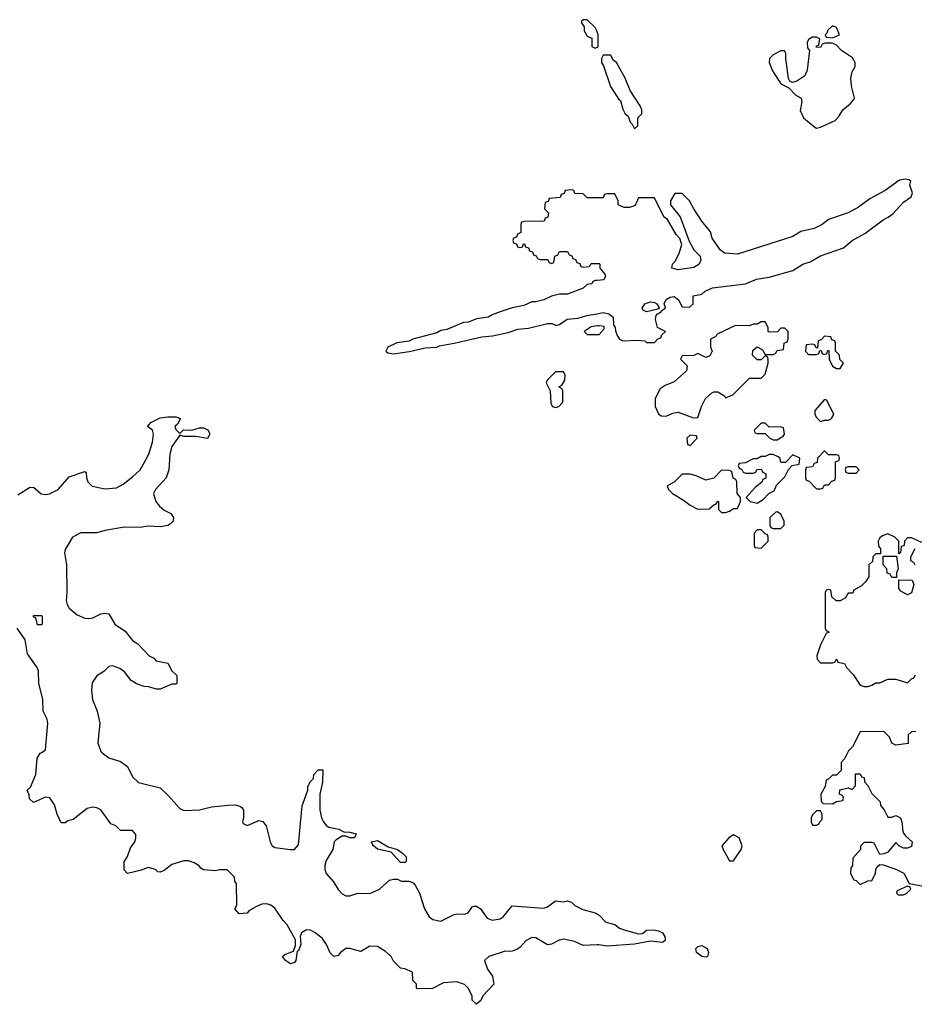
# Model space of a CAD drawing. Header units: inches. Extents: x 2710751 to 2829008, y 857003 to 965602.
# Tile 181 of 256: x 2777080 to 2781604, y 908728 to 913706. Entities that reach past the tile are written whole.
import ezdxf

# ---------------------------------------------------------------- set-up
doc = ezdxf.new("R2010")
doc.units = ezdxf.units.IN
doc.header["$MEASUREMENT"] = 0
for name, color, linetype in [('C7970', 7, 'Continuous'), ('C7971', 7, 'Continuous'), ('C7980', 7, 'Continuous'), ('C7981', 7, 'Continuous')]:
    doc.layers.add(name, color=color, linetype=linetype)

msp = doc.modelspace()

# ---------------------------------------------------------------- linework, layer by layer
at = {"layer": 'C7970', "color": 2, "elevation": 10}
for points in [[(2780000, 909028.7), (2779930, 909025.2), (2779885.6, 909045.6), (2779830, 909057), (2779808.5, 909051.5), (2779770, 909032.3), (2779750, 909029.2), (2779690, 909063.7), (2779670, 909066), (2779641, 909050), (2779610, 909015.3), (2779594.4, 909005.6), (2779570, 908997.2), (2779530, 908995.1), (2779452, 908970), (2779431, 908950), (2779445.8, 908905.8), (2779471, 908870), (2779478, 908830), (2779422, 908770), (2779412.7, 908747.3), (2779390, 908728), (2779368.4, 908748.4), (2779368.7, 908770), (2779348.7, 908810), (2779330, 908828.7), (2779290, 908842), (2779223.6, 908836.4), (2779167.3, 908807.3), (2779090, 908806), (2779086, 908810), (2779086, 908830), (2779068.4, 908848.4), (2779066, 908890), (2779027.3, 908907.3), (2779006, 908910), (2778970, 908946), (2778959, 908970), (2778930, 908995.1), (2778890, 909020.9), (2778850, 909022.7), (2778805.4, 908994.6), (2778750, 909009.6), (2778730, 909009.5), (2778702.8, 908990), (2778690, 908974), (2778669.3, 908969.3), (2778650, 908988), (2778631.8, 909030), (2778610, 909062), (2778575.1, 909090), (2778550, 909102.9), (2778530, 909103.7), (2778506, 909090), (2778498.8, 909070), (2778501, 909030), (2778490, 908998), (2778483.6, 908996.4), (2778477.3, 908950), (2778470, 908939), (2778450, 908933.2), (2778424, 908950), (2778409.2, 908970), (2778420.2, 908979.8), (2778464, 908996), (2778475.3, 909024.7), (2778474, 909054), (2778433.2, 909130), (2778412.1, 909152.1), (2778370, 909214), (2778350, 909228.7), (2778330, 909235.3), (2778305.4, 909234.6), (2778276.9, 909223.1), (2778239.6, 909200.4), (2778230, 909188), (2778190, 909186), (2778168.7, 909210), (2778178, 909230), (2778176.4, 909336.4), (2778168, 909350), (2778166, 909370), (2778130, 909408), (2778090, 909408), (2778070, 909402), (2778010, 909408), (2777996.4, 909416.4), (2777988.4, 909428.4), (2777963.1, 909443.1), (2777932.9, 909452.9), (2777910, 909454), (2777850, 909434), (2777810, 909404), (2777790, 909395.3), (2777778, 909398), (2777766, 909410), (2777730, 909419), (2777690, 909404), (2777626, 909390), (2777608.4, 909408.4), (2777608.4, 909448.4), (2777625.2, 909474.8), (2777641.2, 909518.8), (2777662, 909550), (2777667.3, 909567.3), (2777667.3, 909587.3), (2777650, 909606), (2777590, 909606), (2777566, 909630), (2777541.2, 909641.2), (2777490, 909712), (2777470, 909721.2), (2777450, 909724), (2777422, 909718), (2777350, 909662), (2777323.6, 909656.4), (2777310, 909646), (2777290, 909646), (2777268.9, 909688.9), (2777256.5, 909736.5), (2777232.7, 909772.7), (2777210, 909775.3), (2777150, 909748.7), (2777130, 909766), (2777127.3, 909787.3), (2777118, 909810), (2777134, 909826), (2777162, 909890), (2777168.4, 909971.6), (2777183.1, 909996.9), (2777188.1, 910000)], [(2777497.7, 910000), (2777530, 909974.8), (2777590, 909954.8), (2777624.7, 909930), (2777650, 909878), (2777681, 909850), (2777790, 909822), (2777830, 909786), (2777890, 909718.8), (2777910, 909707.7), (2777990, 909711), (2778050, 909726), (2778134.4, 909734.4), (2778170, 909736), (2778194, 909730), (2778203.6, 909723.6), (2778211.3, 909710), (2778211.3, 909668.7), (2778206, 909650), (2778210, 909642), (2778230, 909632), (2778290, 909658), (2778310, 909652), (2778326, 909630), (2778346, 909550), (2778356, 909530), (2778370, 909520.7), (2778449, 909511), (2778470, 909511.3), (2778490, 909534), (2778509.1, 909730.9), (2778538, 909810), (2778538, 909830), (2778550, 909854), (2778566, 909870), (2778568, 909890), (2778590, 909914), (2778612.7, 909912.7), (2778611.6, 909851.6), (2778598, 909790), (2778598, 909710), (2778606, 909670), (2778616, 909650), (2778630, 909631.3), (2778644, 909624), (2778693.7, 909613.7), (2778719.6, 909599.6), (2778750, 909598.8), (2778782, 909590), (2778774, 909570), (2778750, 909569.4), (2778730, 909578), (2778710, 909578), (2778679.8, 909560.2), (2778670.7, 909549.3), (2778662.8, 909510), (2778630, 909455.3), (2778623.8, 909430), (2778623.8, 909410), (2778630.7, 909390), (2778667.2, 909347.2), (2778690, 909308), (2778710, 909286.4), (2778730, 909276.4), (2778750, 909275.8), (2778790, 909290.6), (2778850, 909288), (2778899, 909310), (2778950, 909356), (2778970, 909361), (2778990, 909361), (2779010, 909351), (2779050, 909350.7), (2779070, 909342.8), (2779080.7, 909330), (2779102, 909290), (2779127.7, 909210), (2779150.4, 909170.4), (2779170, 909156.3), (2779210, 909148.2), (2779278, 909182), (2779290, 909185.5), (2779330, 909184), (2779348, 909190), (2779370, 909222), (2779376.4, 909223.6), (2779390, 909224.7), (2779410, 909211.3), (2779443.8, 909163.8), (2779470, 909153.4), (2779510, 909160.5), (2779525.2, 909170), (2779570, 909226), (2779730, 909214), (2779750, 909221), (2779789.2, 909250.8), (2779830, 909246), (2779850.8, 909250.8), (2779870, 909244.7), (2779887.7, 909227.7), (2779927.5, 909207.5), (2779990.9, 909190.9), (2780000, 909184.7)]]:
    msp.add_lwpolyline(points, dxfattribs=at)
msp.add_lwpolyline([(2779030, 909445.2), (2779005.6, 909445.6), (2778958, 909498), (2778890, 909513.2), (2778869, 909530), (2778858, 909550), (2778890, 909555.5), (2778943.5, 909523.5), (2778990.4, 909510.4), (2779014.2, 909494.2), (2779033.7, 909473.7), (2779034, 909450)], close=True, dxfattribs=at)
at = {"layer": 'C7971', "color": 2}
for points, elevation in [([(2780000, 913645), (2779998, 913650), (2779990, 913666), (2779950, 913706), (2779930, 913706), (2779922, 913698), (2779922, 913690), (2779934, 913670), (2779934, 913650), (2779950, 913622), (2779972.7, 913612.7), (2779974, 913570), (2779990, 913562), (2780000, 913567)], 14), ([(2780000, 912806), (2779950, 912806), (2779930, 912826), (2779887.3, 912827.3), (2779882, 912842), (2779870, 912846), (2779838, 912842), (2779832.7, 912827.3), (2779818, 912822), (2779812.7, 912807.3), (2779758, 912802), (2779752.7, 912787.3), (2779738, 912782), (2779734, 912750), (2779754, 912730), (2779751.6, 912708.4), (2779738, 912702), (2779732.7, 912687.3), (2779630, 912686), (2779618, 912682), (2779614, 912670), (2779614, 912630), (2779598, 912622), (2779592.7, 912607.3), (2779578, 912602), (2779574, 912590), (2779578, 912578), (2779592.7, 912572.7), (2779598, 912558), (2779610, 912554), (2779622, 912558), (2779627.3, 912572.7), (2779632.7, 912572.7), (2779638, 912558), (2779652.7, 912552.7), (2779658, 912538), (2779672.7, 912532.7), (2779678, 912518), (2779692.7, 912512.7), (2779698, 912498), (2779710, 912494), (2779750, 912494), (2779758, 912478), (2779770, 912474), (2779782, 912478), (2779786, 912510), (2779802, 912518), (2779810, 912534), (2779850, 912534), (2779858, 912518), (2779872.7, 912512.7), (2779878, 912498), (2779892.7, 912492.7), (2779898, 912478), (2779912.7, 912472.7), (2779918, 912458), (2779930, 912454), (2779962, 912458), (2779970, 912474), (2780000, 912474)], 14), ([(2780000, 912387.8), (2779992.7, 912387.3), (2779978, 912382), (2779974, 912370), (2779950, 912368), (2779930, 912349), (2779850, 912319), (2779810, 912319), (2779770, 912309), (2779730, 912289.2), (2779690, 912279), (2779670, 912279), (2779630, 912261.2), (2779570.7, 912249.3), (2779510, 912229.2), (2779470, 912214), (2779450, 912201.2), (2779390, 912193.2), (2779350, 912177.2), (2779324.5, 912175.5), (2779239.8, 912140.2), (2779210, 912134), (2779190, 912122), (2779068.4, 912091.6), (2779050, 912081.2), (2778987.5, 912072.5), (2778942, 912050), (2778932, 912030), (2778941, 912021), (2778970, 912016), (2779050, 912027.7), (2779130, 912047.3), (2779190, 912051), (2779202.5, 912057.5), (2779278, 912070), (2779416.6, 912103.4), (2779471.7, 912108.3), (2779550, 912124.9), (2779599.3, 912140.7), (2779654, 912146), (2779749.6, 912170.4), (2779770.4, 912170.4), (2779790, 912161), (2779798, 912162), (2779810, 912164.7), (2779848, 912192), (2779903.6, 912196.4), (2779948, 912210), (2780000, 912219.4)], 14), ([(2780000, 912157.5), (2779970, 912153.2), (2779934, 912130), (2779950, 912114), (2780000, 912114)], 14), ([(2777070, 911304), (2777130, 911340.7), (2777150, 911342.8), (2777188.5, 911308.5), (2777210, 911304.9), (2777230, 911308.7), (2777275.1, 911330), (2777330, 911394), (2777410, 911422), (2777416, 911416), (2777417.3, 911390), (2777423.8, 911370), (2777447, 911347), (2777510, 911334), (2777570, 911338.7), (2777603.1, 911356.9), (2777650, 911394), (2777689.2, 911430), (2777711.5, 911468.5), (2777732.3, 911510), (2777752.3, 911570), (2777757, 911610), (2777752.3, 911630), (2777726, 911650), (2777744, 911670), (2777790, 911693.8), (2777830, 911698.7), (2777870, 911697.3), (2777894, 911690), (2777878.8, 911661.2), (2777864.7, 911650), (2777870, 911634), (2777890, 911614), (2777908.4, 911631.6), (2777950, 911631.3), (2777990, 911642), (2778010, 911642), (2778034, 911630), (2778042, 911610), (2778030, 911588.7), (2777970, 911598), (2777910, 911598), (2777890, 911606), (2777850, 911548), (2777838.8, 911510), (2777834, 911430), (2777820.7, 911390), (2777766.8, 911330), (2777756.3, 911310), (2777767.7, 911270), (2777786.4, 911246.4), (2777810, 911226), (2777844.7, 911210), (2777858, 911190), (2777856, 911170), (2777843.5, 911156.5), (2777830, 911149.2), (2777790, 911141.2), (2777730, 911145.2), (2777690, 911139.3), (2777610, 911140.9), (2777510, 911123.6), (2777470, 911111.8), (2777388.9, 911111.1), (2777347.3, 911090), (2777310, 911028), (2777306.4, 911010), (2777316.4, 910950), (2777318.7, 910810), (2777315.3, 910770), (2777319.5, 910750), (2777330.5, 910730), (2777370, 910696.4), (2777410, 910680.4), (2777430, 910678), (2777450, 910682), (2777490, 910702.8), (2777510, 910706), (2777530, 910702), (2777561, 910650), (2777614, 910614), (2777650, 910566.8), (2777678, 910550), (2777734, 910490), (2777758, 910478), (2777770, 910464.7), (2777830, 910452), (2777850, 910414), (2777874, 910390), (2777874, 910350), (2777870, 910346), (2777850, 910346), (2777790, 910322), (2777770, 910322), (2777733.6, 910333.6), (2777710, 910335.3), (2777670, 910348.7), (2777644.5, 910364.5), (2777610, 910409), (2777586, 910426), (2777550, 910439), (2777530, 910435.3), (2777506, 910410), (2777470, 910389.2), (2777446.2, 910353.8), (2777443.4, 910316.6), (2777448.3, 910268.3), (2777471, 910210), (2777486, 910150), (2777474.8, 910050), (2777490, 910006), (2777497.7, 910000)], 10), ([(2777188.1, 910000), (2777210, 910014), (2777222.4, 910150), (2777218.7, 910170), (2777198.4, 910210), (2777196.9, 910270), (2777176.2, 910350), (2777174.5, 910414.5), (2777169, 910430), (2777120.1, 910500.1), (2777107.6, 910570), (2777066.6, 910630)], 10)]:
    msp.add_lwpolyline(points, dxfattribs=dict(at, elevation=elevation))
for points, elevation in [([(2779830, 911926), (2779790, 911926), (2779750, 911886), (2779742, 911870), (2779762, 911830), (2779765.4, 911765.4), (2779774, 911750), (2779790, 911744.7), (2779806, 911750), (2779827.3, 911772.7), (2779826, 911830), (2779822, 911842), (2779806, 911850), (2779822, 911858), (2779836.4, 911883.6), (2779838, 911910)], 14), ([(2777170, 910646), (2777162, 910682), (2777150, 910686), (2777150, 910694), (2777190, 910694), (2777194, 910690), (2777194, 910650), (2777190, 910646)], 6)]:
    msp.add_lwpolyline(points, close=True, dxfattribs=dict(at, elevation=elevation))
at = {"layer": 'C7980', "color": 2}
for points, elevation in [([(2781267.1, 910000), (2781251.6, 909968.4), (2781234, 909950), (2781234, 909910), (2781210, 909886), (2781190, 909886), (2781172.7, 909867.3), (2781158, 909862), (2781154, 909830), (2781132, 909790), (2781132.7, 909752.7), (2781143.6, 909743.6), (2781190, 909742), (2781210, 909754), (2781242, 909758), (2781246, 909770), (2781242, 909782), (2781226, 909790), (2781228.4, 909811.6), (2781270, 909822), (2781290, 909814), (2781307.3, 909832.7), (2781307.3, 909892.7), (2781330, 909894), (2781338, 909878), (2781350, 909874), (2781352.7, 909852.7), (2781370, 909834), (2781390, 909794), (2781431.6, 909751.6), (2781432.7, 909732.7), (2781451.6, 909711.6), (2781470, 909674), (2781490, 909674), (2781510, 909682), (2781534, 909670), (2781543.6, 909643.6), (2781544.7, 909610), (2781550, 909594), (2781559.6, 909579.6), (2781594, 909550), (2781590, 909526), (2781570, 909518), (2781550, 909518), (2781526, 909530), (2781510, 909546), (2781470, 909498), (2781450, 909488), (2781430, 909486), (2781402, 909542), (2781390, 909546), (2781350, 909546), (2781332.7, 909527.3), (2781332, 909510), (2781292.7, 909467.3), (2781292, 909430), (2781283.6, 909416.4), (2781282, 909390), (2781298, 909358), (2781310, 909354), (2781330, 909334), (2781368.4, 909351.6), (2781390, 909354), (2781408, 909390), (2781408.9, 909411.1), (2781416.4, 909423.6), (2781430, 909434), (2781447.3, 909432.7), (2781510, 909411.3), (2781550.9, 909390.9), (2781578, 909338), (2781650, 909324.7)], 14), ([(2780000, 909184.7), (2780010, 909178), (2780043.8, 909143.8), (2780090, 909130.8), (2780113.7, 909113.7), (2780142, 909102), (2780210, 909084), (2780230, 909086.8), (2780250, 909102), (2780284.5, 909104.5), (2780310, 909099.1), (2780330.7, 909090), (2780342.8, 909070), (2780344.7, 909050), (2780330, 909041.2), (2780270, 909047.3), (2780190, 909032.7), (2780050, 909021.2), (2780009.1, 909029.1), (2780000, 909028.7)], 10)]:
    msp.add_lwpolyline(points, dxfattribs=dict(at, elevation=elevation))
for points, elevation in [([(2781130, 909706), (2781110, 909706), (2781090, 909686), (2781082, 909670), (2781082, 909650), (2781090, 909634), (2781110, 909634), (2781122, 909638), (2781126, 909650), (2781138, 909662), (2781138, 909690)], 14), ([(2780690, 909584), (2780666, 909570), (2780631.3, 909530), (2780638, 909510), (2780670, 909454), (2780690, 909454), (2780728, 909510), (2780734, 909530), (2780718, 909570)], 14), ([(2781570, 909326), (2781518, 909302), (2781514, 909290), (2781522, 909282), (2781550, 909282), (2781566, 909290), (2781586, 909310), (2781582, 909322)], 14), ([(2780550, 908966), (2780530, 908969.6), (2780502.7, 908990), (2780499, 909010), (2780510, 909021), (2780530, 909026), (2780556, 909010), (2780562.8, 908990), (2780558, 908970)], 10)]:
    msp.add_lwpolyline(points, close=True, dxfattribs=dict(at, elevation=elevation))
at = {"layer": 'C7981', "color": 2, "elevation": 14}
for points in [[(2781190, 913675.3), (2781166.4, 913653.6), (2781162, 913638), (2781154, 913630), (2781158, 913618), (2781190, 913614), (2781210, 913622), (2781226, 913630), (2781210, 913666)], [(2781110, 913618), (2781090, 913618), (2781070, 913606), (2781062, 913590), (2781063.6, 913563.6), (2781074, 913550), (2781062.8, 913450), (2781050, 913422), (2781010, 913395.3), (2780988, 913388), (2780975.3, 913395.3), (2780968.4, 913408.4), (2780954, 913510), (2780955.3, 913535.3), (2780948, 913548), (2780930, 913548.7), (2780890, 913528.7), (2780871.3, 913510), (2780871, 913490), (2780887.7, 913447.7), (2780930, 913382), (2780970, 913362), (2781004.5, 913324.5), (2781032, 913310), (2781036, 913290), (2781026.4, 913246.4), (2781044.7, 913210), (2781102, 913162), (2781110, 913158), (2781130, 913162), (2781204, 913196), (2781223.1, 913216.9), (2781242, 913250), (2781280.2, 913279.8), (2781298, 913302), (2781302, 913310), (2781286.6, 913370), (2781283.7, 913410), (2781290, 913442), (2781305.2, 913470), (2781305.2, 913490), (2781292.5, 913512.5), (2781235.3, 913550), (2781210, 913578), (2781190, 913588), (2781152.7, 913587.3), (2781138, 913582), (2781130, 913566), (2781107.3, 913567.3), (2781110, 913574), (2781122, 913578), (2781126, 913610)], [(2780070, 913526), (2780030, 913526), (2780022, 913510), (2780022, 913490), (2780032, 913472), (2780067.5, 913367.5), (2780110, 913302), (2780118, 913298), (2780130, 913254), (2780142, 913230), (2780158, 913218), (2780167.1, 913187.1), (2780178, 913178), (2780190, 913154), (2780206, 913170), (2780206, 913210), (2780226, 913230), (2780226, 913250), (2780218, 913270), (2780167.3, 913347.3), (2780142, 913410), (2780098, 913490), (2780082, 913502)], [(2780250, 912228.7), (2780235.3, 912235.3), (2780228, 912248), (2780242, 912270), (2780250, 912273.4), (2780270, 912278.8), (2780290, 912276), (2780302, 912270), (2780314, 912250), (2780314, 912246), (2780299.8, 912240.2)], [(2780850, 912178), (2780830, 912178), (2780810, 912166), (2780790, 912166), (2780770, 912158), (2780699.6, 912160.4), (2780610, 912118), (2780596.9, 912103.1), (2780574, 912090), (2780574, 912050), (2780582, 912030), (2780570, 912006), (2780550, 911998), (2780510, 912018), (2780490, 912008), (2780430, 912006), (2780422, 911990), (2780456, 911956), (2780452, 911930), (2780390, 911875.3), (2780343.6, 911856.4), (2780319.6, 911840.4), (2780294, 911790), (2780294, 911750), (2780310, 911714), (2780323.6, 911703.6), (2780350, 911702), (2780383.1, 911716.9), (2780410, 911722), (2780487.3, 911692.7), (2780510, 911694), (2780528, 911750), (2780548, 911790), (2780580.2, 911819.8), (2780590, 911824.7), (2780610, 911824.7), (2780643.6, 911803.6), (2780650, 911794), (2780686, 911810), (2780770, 911894), (2780830, 911894), (2780850, 911914), (2780866, 911970), (2780866, 911990), (2780862, 912002), (2780850, 912006), (2780830, 911986), (2780810, 911986), (2780786, 912010), (2780787.3, 912032.7), (2780810, 912052), (2780836.9, 912036.9), (2780850, 912014), (2780890, 912014), (2780902, 912018), (2780910, 912034), (2780942, 912038), (2780946, 912070), (2780962, 912078), (2780966, 912090), (2780966, 912130), (2780950, 912146), (2780930, 912146), (2780911.6, 912128.4), (2780870, 912126), (2780866, 912130), (2780866, 912150)], [(2781150, 912106), (2781132.7, 912087.3), (2781118, 912082), (2781114, 912046), (2781107.3, 912047.3), (2781102, 912062), (2781090, 912066), (2781058, 912062), (2781054, 912030), (2781070, 912014), (2781110, 912014), (2781122, 912018), (2781126, 912034), (2781132.7, 912032.7), (2781138, 912018), (2781150, 912014), (2781162, 912018), (2781167.3, 912032.7), (2781172.7, 912032.7), (2781174, 911990), (2781190, 911954), (2781210, 911942), (2781230, 911942), (2781246, 911970), (2781227.3, 911987.3), (2781226, 912010), (2781206, 912030), (2781206, 912070), (2781202, 912082), (2781187.3, 912087.3), (2781182, 912102)], [(2781150, 911786), (2781102, 911730), (2781102, 911710), (2781110, 911694), (2781130, 911674), (2781150, 911682), (2781170, 911682), (2781186, 911690), (2781198, 911710), (2781162, 911782)], [(2780850, 911666), (2780830, 911666), (2780794, 911630), (2780798, 911618), (2780810, 911614), (2780850, 911614), (2780874, 911590), (2780890, 911582), (2780910, 911582), (2780940.4, 911599.6), (2780948, 911610), (2780942, 911642), (2780927.3, 911647.3), (2780870, 911646)], [(2780470, 911606), (2780454, 911590), (2780458, 911558), (2780470, 911554), (2780506, 911590), (2780502, 911602)], [(2781150, 911526), (2781114, 911490), (2781112.7, 911467.3), (2781098, 911462), (2781090, 911446), (2781058, 911442), (2781054, 911430), (2781054, 911390), (2781058, 911378), (2781072.7, 911372.7), (2781110, 911334), (2781130, 911334), (2781142, 911338), (2781150, 911354), (2781170, 911354), (2781187.3, 911372.7), (2781202, 911378), (2781206, 911390), (2781206, 911470), (2781222, 911478), (2781226, 911490), (2781222, 911502), (2781210, 911506), (2781170, 911506)], [(2780890, 911508), (2780870, 911508), (2780850, 911498), (2780830, 911498), (2780810, 911486), (2780790, 911486), (2780750, 911466), (2780718, 911462), (2780714, 911450), (2780718, 911438), (2780732.7, 911432.7), (2780738, 911418), (2780750, 911414), (2780790, 911414), (2780802, 911418), (2780807.3, 911432.7), (2780830, 911434), (2780838, 911418), (2780854, 911410), (2780852.7, 911387.3), (2780838, 911382), (2780832.7, 911367.3), (2780799.6, 911340.4), (2780754, 911290), (2780774, 911270), (2780810, 911262), (2780840.4, 911279.6), (2780868.7, 911311.3), (2780895.3, 911324.7), (2780907.3, 911352.7), (2780950, 911394), (2780967.3, 911432.7), (2780987.3, 911452.7), (2781022, 911458), (2781026, 911490), (2780990, 911506), (2780952.7, 911467.3), (2780932.7, 911467.3), (2780928, 911470), (2780926, 911490), (2780916.4, 911496.4)], [(2780630, 911428), (2780590, 911388.7), (2780550, 911378), (2780500.4, 911400.4), (2780470, 911408), (2780430, 911408), (2780390, 911368), (2780354, 911350), (2780362, 911330), (2780382, 911310), (2780437.3, 911277.3), (2780471.1, 911251.1), (2780510, 911232), (2780567.3, 911232.7), (2780590, 911254), (2780602, 911258), (2780610, 911272), (2780614, 911270), (2780614, 911230), (2780630, 911214), (2780650, 911214), (2780670, 911222), (2780690, 911234), (2780710, 911234), (2780726, 911270), (2780726, 911290), (2780708, 911310), (2780706, 911370), (2780702, 911382), (2780688.4, 911388.4), (2780682, 911422), (2780667.3, 911427.3)], [(2781310, 911446), (2781270, 911446), (2781258, 911442), (2781254, 911430), (2781258, 911418), (2781270, 911414), (2781310, 911414), (2781326, 911430)], [(2780910, 911218), (2780903.6, 911216.4), (2780874, 911190), (2780874, 911150), (2780878, 911138), (2780890, 911134), (2780930, 911134), (2780946, 911150), (2780946, 911170), (2780930, 911206)], [(2780830, 911126), (2780810, 911126), (2780794, 911110), (2780794, 911050), (2780798, 911038), (2780830, 911034), (2780866, 911070), (2780866, 911090), (2780862, 911102), (2780850, 911106)], [(2781490, 910886), (2781482, 910902), (2781467.3, 910907.3), (2781466, 910930), (2781446, 910950), (2781446, 910994), (2781514, 910994), (2781522, 910930), (2781514, 910910), (2781514, 910886), (2781510, 910886)], [(2781570, 910798), (2781536.4, 910816.4), (2781526, 910830), (2781526, 910874), (2781592.7, 910872.7), (2781602, 910850), (2781590, 910808)]]:
    msp.add_lwpolyline(points, close=True, dxfattribs=at)
for points in [[(2780000, 913567), (2780006, 913570), (2780006, 913630), (2780000, 913645)], [(2780000, 912219.4), (2780030, 912224.9), (2780059.1, 912219.1), (2780082, 912202), (2780083.6, 912163.6), (2780092, 912150), (2780092.7, 912132.7), (2780102, 912110), (2780114, 912090), (2780130, 912082), (2780206.4, 912086.4), (2780242, 912082), (2780250, 912074), (2780290, 912074), (2780307.3, 912092.7), (2780322, 912098), (2780327.3, 912112.7), (2780346, 912130), (2780306, 912150), (2780295.3, 912190), (2780298, 912210), (2780303.1, 912216.9), (2780326, 912230), (2780326, 912234), (2780346, 912250), (2780339, 912270), (2780350, 912290.8), (2780370, 912302.8), (2780390, 912306), (2780412, 912290), (2780430, 912254), (2780467.3, 912252.7), (2780486, 912270), (2780486, 912310), (2780530, 912318), (2780547, 912333), (2780584, 912350), (2780750, 912370.3), (2780805.6, 912394.4), (2780870, 912403.7), (2780990, 912438.7), (2781040.9, 912470), (2781077.8, 912482.2), (2781130, 912512.7), (2781246.9, 912553.1), (2781290, 912590.3), (2781354.9, 912625.1), (2781446, 912694), (2781472.7, 912707.3), (2781495.4, 912724.6), (2781550, 912782.8), (2781588.7, 912810), (2781595.3, 912830), (2781582, 912870), (2781586, 912890), (2781576.4, 912896.4), (2781559, 912899), (2781530, 912894), (2781457.5, 912842.5), (2781379.1, 912800.9), (2781322, 912758), (2781270, 912729.4), (2781170, 912695.3), (2781138, 912670), (2781098, 912650), (2781030, 912635.3), (2780990, 912609.3), (2780710, 912521.2), (2780645.2, 912525.2), (2780623.1, 912543.1), (2780582, 912602), (2780574, 912634), (2780530, 912688), (2780489.1, 912749.1), (2780468, 912790), (2780430, 912828), (2780392.7, 912827.3), (2780372, 912790), (2780372, 912770), (2780421, 912710), (2780466, 912586), (2780490, 912542), (2780522, 912510), (2780524.7, 912490), (2780516, 912470), (2780490, 912453.2), (2780410, 912441.2), (2780378, 912450), (2780382, 912470), (2780395.1, 912484.9), (2780415.5, 912524.5), (2780428.7, 912570), (2780419, 912599), (2780400.2, 912620.2), (2780355.5, 912695.5), (2780338, 912710), (2780290, 912806), (2780210, 912806), (2780192.7, 912767.3), (2780163.6, 912756.4), (2780136.4, 912756.4), (2780106, 912770), (2780106, 912790), (2780090, 912826), (2780050, 912826), (2780038, 912822), (2780030, 912806), (2780000, 912806)], [(2780000, 912474), (2780010, 912474), (2780014, 912470), (2780014, 912450), (2780039.6, 912419.6), (2780042, 912410), (2780034, 912390), (2780000, 912387.8)], [(2780000, 912114), (2780010, 912114), (2780036.4, 912143.6), (2780035.3, 912155.3), (2780010, 912159), (2780000, 912157.5)], [(2781642, 911062), (2781590, 911086), (2781570, 911086), (2781554, 911070), (2781552.7, 911047.3), (2781538, 911042), (2781534, 911010), (2781526, 911006), (2781526, 911070), (2781506, 911090), (2781470, 911106), (2781443.6, 911096.4), (2781430, 911086), (2781422, 911070), (2781423.6, 911043.6), (2781434, 911030), (2781434, 911006), (2781410, 911006), (2781394, 910990), (2781392.7, 910967.3), (2781374, 910950), (2781374, 910890), (2781356.9, 910863.1), (2781336.9, 910843.1), (2781298, 910822), (2781292.7, 910807.3), (2781270, 910806), (2781256.9, 910783.1), (2781230, 910768), (2781208.4, 910768.4), (2781187.3, 910787.3), (2781182, 910822), (2781170, 910826), (2781158, 910822), (2781154, 910810), (2781154, 910630), (2781158, 910618), (2781174, 910610), (2781158, 910602), (2781130, 910546), (2781112, 910490), (2781112.7, 910472.7), (2781130, 910454), (2781190, 910454), (2781202, 910458), (2781210, 910474), (2781218, 910458), (2781251.1, 910451.1), (2781262, 910430), (2781295.3, 910395.3), (2781330, 910342), (2781350, 910334), (2781370, 910334), (2781390, 910342), (2781410, 910354), (2781430, 910354), (2781470, 910372), (2781511.1, 910371.1), (2781570, 910354), (2781590, 910374), (2781602, 910378), (2781610, 910394)], [(2781608, 910948), (2781602, 910962), (2781586, 910970), (2781586, 910990), (2781608, 911032)], [(2781612.7, 910107.3), (2781590, 910106), (2781574, 910090), (2781572.7, 910047.3), (2781510, 910038), (2781490, 910048), (2781479, 910079), (2781450, 910108), (2781330, 910106), (2781292, 910030), (2781272, 910010), (2781267.1, 910000)]]:
    msp.add_lwpolyline(points, dxfattribs=at)

doc.saveas('drawing.dxf')
